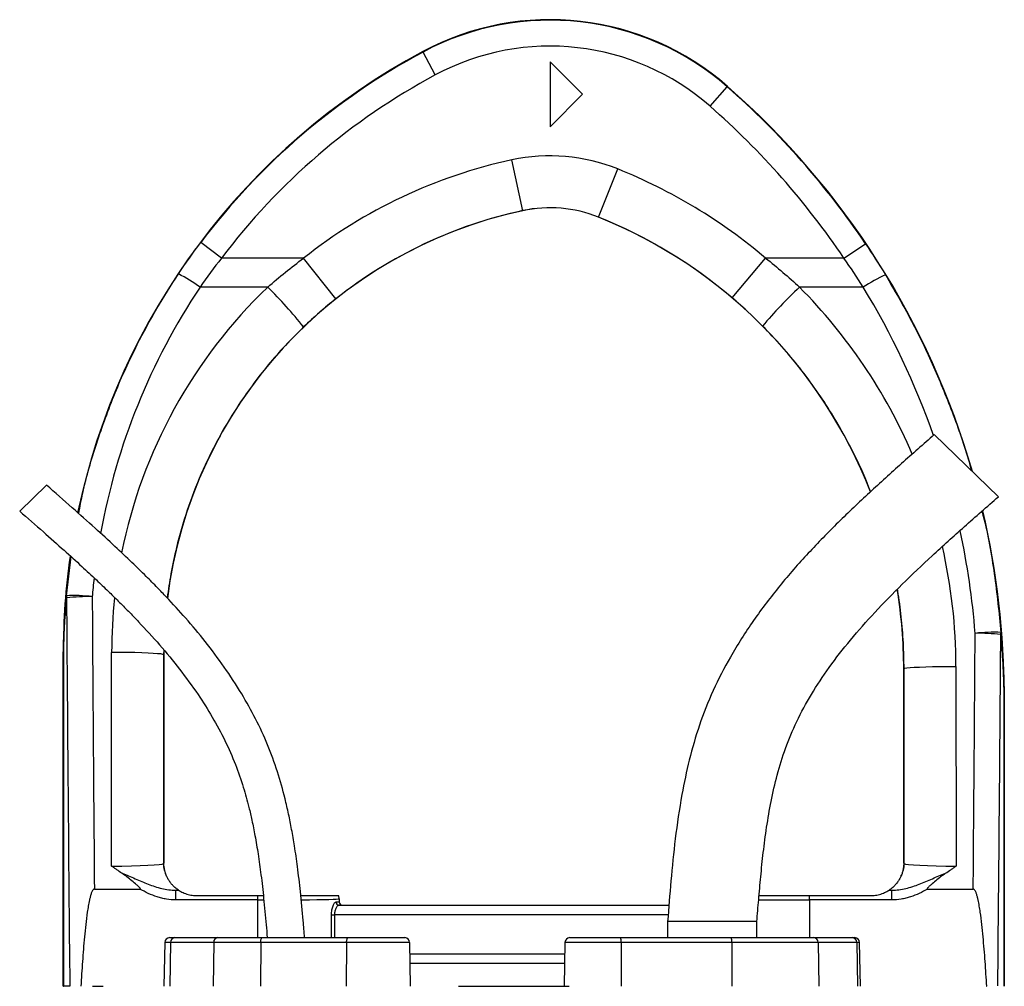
# Model space of a CAD drawing. Header units: millimetres. Extents: x 1600 to 4306, y 988 to 5170.
# Tile 21 of 21: x 1901 to 2508, y 4574 to 5170. Entities that reach past the tile are written whole.
import ezdxf

# ---------------------------------------------------------------- set-up
doc = ezdxf.new("R2010")
doc.units = ezdxf.units.MM
doc.header["$LTSCALE"] = 2

msp = doc.modelspace()

# ---------------------------------------------------------------- linework, layer by layer
at = {"color": 7, "linetype": 'Continuous', "lineweight": 25}
for p, q in [((2150.06, 5149.91), (2149.92, 5150.18)), ((2157.62, 5135.81), (2150.06, 5149.91)), ((2228.34, 5143.87), (2228.34, 5103.87)), ((2248.34, 5123.87), (2228.34, 5143.87)), ((2326.95, 5116.51), (2337.48, 5128.54)), ((2337.48, 5128.54), (2337.68, 5128.77)), ((2228.34, 5103.87), (2248.34, 5123.87)), ((2211.53, 5052.11), (2204.82, 5083.39)), ((2258.17, 5048.13), (2270.09, 5077.82)), ((2211.53, 5052.11), (2211.54, 5052.09)), ((2258.17, 5048.13), (2258.16, 5048.1)), ((2025.82, 5022.81), (2013.04, 5032.43)), ((2409.5, 5022.81), (2422.77, 5031.75)), ((2076.47, 5022.81), (2025.82, 5022.81)), ((2096.35, 4997.74), (2076.47, 5022.81)), ((2340.54, 4998.42), (2361.25, 5022.81)), ((2409.5, 5022.81), (2361.25, 5022.81)), ((2054.34, 5004.94), (2012.64, 5004.94)), ((2421.41, 5004.94), (2382.11, 5004.94)), ((2504.7, 4875.76), (2465.21, 4914.04)), ((1917.98, 4882.9), (1901.47, 4866.89)), ((1928.46, 4780), (1928.34, 4780)), ((1928.34, 4573.87), (1928.34, 4780)), ((1928.47, 4780), (1928.46, 4780)), ((1928.46, 4573.87), (1928.46, 4780)), ((1928.47, 4780), (1928.47, 4573.87)), ((1958.03, 4648.02), (1958.13, 4779.76)), ((1990.13, 4778.33), (1990.03, 4649.56)), ((1990.13, 4778.33), (1990.34, 4778.33)), ((1990.35, 4781.05), (1990.34, 4778.33)), ((1990.34, 4778.33), (1990.34, 4649.87)), ((2478.55, 4771.15), (2478.65, 4648.02)), ((2446.56, 4769.72), (2446.34, 4769.72)), ((2446.34, 4649.87), (2446.34, 4769.72)), ((2446.65, 4649.56), (2446.56, 4769.72)), ((2508.21, 4573.87), (2508.21, 4752.56)), ((2508.21, 4752.56), (2508.22, 4752.56)), ((2508.22, 4752.56), (2508.34, 4752.56)), ((2508.22, 4752.56), (2508.22, 4573.87)), ((2508.34, 4752.56), (2508.34, 4573.87)), ((1990.03, 4649.56), (1990.34, 4649.87)), ((2446.34, 4649.87), (2446.65, 4649.56)), ((1947.51, 4633.87), (1975.55, 4633.87)), ((1997.67, 4627.1), (1997.67, 4633.1)), ((1997.67, 4633.1), (1999.44, 4633.1)), ((2437.24, 4633.1), (2439.01, 4633.1)), ((2439.01, 4627.1), (2439.01, 4633.1)), ((2461.13, 4633.87), (2489.17, 4633.87)), ((2048.33, 4627.1), (1997.67, 4627.1)), ((2010.34, 4629.87), (2048.33, 4629.87)), ((2048.33, 4627.1), (2048.33, 4629.87)), ((2048.33, 4629.87), (2051.64, 4629.87)), ((2096.49, 4625.87), (2098.33, 4625.87)), ((2098.34, 4627.87), (2098.33, 4627.85)), ((2098.33, 4627.85), (2098.33, 4625.87)), ((2098.33, 4625.87), (2098.34, 4625.87)), ((2098.34, 4627.87), (2098.34, 4625.87)), ((2388.35, 4627.1), (2388.35, 4629.87)), ((2388.35, 4629.87), (2426.34, 4629.87)), ((2439.01, 4627.1), (2388.35, 4627.1)), ((2098.41, 4623.87), (2301.65, 4623.87)), ((2093.64, 4617.87), (2095.45, 4617.87)), ((2300.84, 4613.87), (2300.84, 4603.87)), ((2355.84, 4613.87), (2300.84, 4613.87)), ((2355.84, 4603.87), (2355.84, 4613.87)), ((1990.85, 4600.92), (1990.38, 4573.87)), ((1993.85, 4603.87), (1997.06, 4603.87)), ((1994.43, 4600.92), (1994.01, 4573.87)), ((2021.05, 4600.92), (1994.43, 4600.92)), ((1997.06, 4603.87), (2023.69, 4603.87)), ((2021.05, 4600.92), (2020.64, 4573.87)), ((2050, 4600.92), (2021.05, 4600.92)), ((2023.69, 4603.87), (2050.95, 4603.87)), ((2050, 4600.92), (2049.85, 4573.87)), ((2102.94, 4600.92), (2050, 4600.92)), ((2050.95, 4603.87), (2103.89, 4603.87)), ((2102.94, 4600.92), (2102.79, 4573.87)), ((2103.89, 4603.87), (2138.83, 4603.87)), ((2142.3, 4573.87), (2141.83, 4600.92)), ((2237.53, 4600.92), (2237.06, 4573.87)), ((2240.53, 4603.87), (2271.66, 4603.87)), ((2271.66, 4603.87), (2339.89, 4603.87)), ((2272.18, 4600.92), (2272.27, 4573.87)), ((2340.41, 4600.92), (2272.18, 4600.92)), ((2339.89, 4603.87), (2390.86, 4603.87)), ((2340.41, 4600.92), (2340.5, 4573.87)), ((2393.68, 4600.92), (2340.41, 4600.92)), ((2390.86, 4603.87), (2414.55, 4603.87)), ((2393.68, 4600.92), (2394.12, 4573.87)), ((2417.37, 4600.92), (2393.68, 4600.92)), ((2414.55, 4603.87), (2416.15, 4603.87)), ((2417.37, 4600.92), (2417.81, 4573.87)), ((2419.62, 4573.87), (2419.15, 4600.92)), ((2237.3, 4587.87), (2142.06, 4587.87)), ((1928.34, 4573.87), (1928.46, 4573.87)), ((1928.47, 4573.87), (1928.46, 4573.87)), ((1932.35, 4573.87), (1928.47, 4573.87)), ((1946.29, 4573.87), (1952.92, 4573.87)), ((2171.92, 4573.87), (2240.21, 4573.87)), ((2497.28, 4573.87), (2497.51, 4573.87))]:
    msp.add_line(p, q, dxfattribs=at)
at = {"color": 8, "linetype": 'Continuous', "lineweight": 25}
for p, q in [((1930.24, 4814.72), (1933.14, 4838.78)), ((1990.22, 4781.29), (1990.13, 4778.33)), ((2048.33, 4603.87), (2048.33, 4627.1)), ((2388.35, 4627.1), (2388.35, 4603.87)), ((2093.64, 4603.87), (2093.64, 4617.87)), ((2095.45, 4617.87), (2095.45, 4603.87)), ((2301.16, 4617.87), (2095.45, 4617.87)), ((1994.43, 4600.92), (1990.85, 4600.92)), ((2141.83, 4600.92), (2102.94, 4600.92)), ((2272.18, 4600.92), (2237.53, 4600.92)), ((2419.15, 4600.92), (2417.37, 4600.92)), ((2141.95, 4593.87), (2237.41, 4593.87))]:
    msp.add_line(p, q, dxfattribs=at)
at = {"color": 7, "linetype": 'Continuous', "lineweight": 25, "flags": 128}
for points in [[(1990.13, 4778.33), (1989.66, 4778.55), (1988.43, 4778.77), (1986.47, 4778.97), (1983.83, 4779.16), (1980.56, 4779.33), (1976.76, 4779.48), (1972.51, 4779.6), (1967.92, 4779.68), (1963.09, 4779.74), (1958.13, 4779.76)], [(2446.56, 4769.72), (2447.03, 4769.94), (2448.26, 4770.16), (2450.22, 4770.36), (2452.86, 4770.55), (2456.12, 4770.72), (2459.92, 4770.87), (2464.17, 4770.99), (2468.77, 4771.08), (2473.6, 4771.13), (2478.55, 4771.15)], [(2050, 4600.92), (2050.02, 4601.5), (2050.08, 4602.05), (2050.17, 4602.56), (2050.28, 4603.01), (2050.43, 4603.37), (2050.59, 4603.65), (2050.77, 4603.81), (2050.95, 4603.87)], [(2102.94, 4600.92), (2102.96, 4601.5), (2103.02, 4602.05), (2103.1, 4602.56), (2103.22, 4603.01), (2103.37, 4603.37), (2103.53, 4603.65), (2103.71, 4603.81), (2103.89, 4603.87)]]:
    msp.add_lwpolyline(points, dxfattribs=at)
at = {"color": 7, "linetype": 'Continuous', "lineweight": 25}
for centre, radius, start, end in [((2228.34, 5003.87), 166, 48.80052, 118.19286), ((2228.34, 5003.87), 165.7, 48.80052, 118.19286), ((2228.34, 5003.87), 149.7, 48.80052, 118.19286), ((2348.34, 4780), 420, 118.19286, 168.22528), ((2348.34, 4780), 419.7, 118.19286, 143.02564), ((2348.34, 4780), 403.7, 118.19286, 143.02564), ((2008.34, 4752.56), 499.7, 33.96706, 48.80052), ((2008.34, 4752.56), 500, 16.10339, 48.80052), ((2008.34, 4752.56), 483.7, 33.96706, 48.80052), ((2228.34, 4973.87), 112.02, 68.11609, 102.12235), ((2270.34, 4778.33), 312.02, 102.12235, 128.4138), ((2146.34, 4769.72), 332.02, 49.66452, 68.11609), ((2270.34, 4778.33), 280, 102.12235, 172.90486), ((2270.34, 4778.33), 280.03, 102.12235, 128.4138), ((2228.34, 4973.87), 80.03, 68.11609, 102.12235), ((2228.34, 4973.87), 80, 68.11609, 102.12235), ((2146.34, 4769.72), 300, 21.30344, 68.11609), ((2146.34, 4769.72), 300.03, 49.66452, 68.11609), ((1949.17, 4916.51), 108.85, 54.33113, 62.55617), ((2479.79, 4916.17), 106.25, 114.8932, 123.3337), ((1857.2, 4804.6), 281.06, 38.72232, 45.46202), ((2569.05, 4804.91), 273.78, 133.06261, 139.9766), ((2008.34, 4752.56), 500, 0, 13.23986), ((2348.34, 4780), 420, 171.90673, 180), ((1935.27, 4814.44), 5.04, 176.86529, 192.00262), ((1934.65, 4721.17), 93.66, 82.92741, 92.69943), ((1943.7, 4693.15), 120.98, 88.82747, 96.34208), ((2146.34, 4769.72), 300, 0, 9.3367), ((2501.54, 4698.52), 93.65, 87.08667, 96.86108), ((2492.76, 4669.29), 122.24, 83.69748, 91.1288), ((2501.84, 4791.84), 4.47, 346.39145, 2.74763), ((2006.03, 4649.56), 16, 180.01847, 209.12583), ((2430.65, 4649.56), 16, 330.87417, 359.98153), ((2010.34, 4649.87), 20, 236.73632, 236.98128), ((2426.34, 4649.87), 20, 303.01872, 303.26368), ((2098.45, 4625.83), 1.96, 178.9427, 268.90216), ((2092.33, 4627.85), 6, 0.01794, 19.63536), ((2100.33, 4625.87), 2, 179.99564, 269.99564), ((1993.85, 4600.87), 3, 90, 179), ((1997.25, 4601.05), 2.83, 93.84361, 182.53895), ((2023.88, 4601.05), 2.83, 93.84361, 182.53895), ((2138.83, 4600.87), 3, 1, 90), ((2240.53, 4600.87), 3, 90, 179), ((2267.57, 4601.63), 4.67, 351.30915, 28.73294), ((2335.8, 4601.63), 4.67, 351.30915, 28.73294), ((2390.77, 4600.96), 2.91, 359.23245, 88.20452), ((2414.46, 4600.96), 2.91, 359.23245, 88.20452), ((2416.15, 4600.87), 3, 1, 90)]:
    msp.add_arc(centre, radius, start, end, dxfattribs=at)
at = {"color": 8, "linetype": 'Continuous', "lineweight": 25}
for centre, major_axis, ratio, start_param, end_param in [((2348.34, 4781.03), (0, 403.52), 1, 0.982585, 1.391125), ((2270.34, 4779.52), (0, 312.21), 1, 0.764074, 1.372079), ((2146.34, 4770.89), (0, 332.21), 1, 5.117943, 5.494101), ((2008.34, 4753.65), (0, 483.5), 1, 5.049124, 5.258909), ((2008.34, 4753.65), (0, 483.5), 1, 4.790748, 4.92309), ((2146.34, 4770.89), (0, 332.21), 1, 4.71317, 4.937328), ((2348.34, 4781.03), (0, 403.52), 1, 1.460239, 1.48873), ((2270.34, 4779.52), (0, 312.21), 1, 1.461892, 1.570015), ((2308.34, 5393.51), (0, 4112.94), 0.048627, 4.511856, 4.565316), ((2048.33, 4627.87), (50, 0), 0.01536, 4.712389, 4.784591), ((2048.33, 4627.87), (50, 0), 0.01536, 5.276513, 6.265732), ((2388.35, 4627.87), (50, 0), 0.01536, 4.031302, 4.712389)]:
    msp.add_ellipse(centre, major_axis=major_axis, ratio=ratio, start_param=start_param, end_param=end_param, dxfattribs=at)
at = {"color": 7, "linetype": 'Continuous', "lineweight": 25}
for centre, major_axis, ratio, start_param, end_param in [((2128.34, 5393.51), (0, 4112.94), 0.048627, 1.712315, 1.771423), ((2128.34, 5394.23), (0, 4112.94), 0.044737, 1.712315, 1.756735), ((2308.34, 5394.23), (0, 4112.94), 0.044737, 4.52645, 4.565316), ((1958.03, 4649.57), (32, 0.01), 0.048575, 4.712297, 6.265657), ((2006.34, 4649.87), (-11.32, -11.32), 0.999695, 5.497939, 5.499231), ((2430.34, 4649.87), (-11.32, 11.32), 0.999695, 3.925547, 3.926839), ((2478.65, 4649.57), (32, -0.01), 0.048575, 3.15912, 4.712481), ((1958.03, 4633.57), (48, 0), 0.017486, 5.683962, 5.749965), ((2478.65, 4633.57), (48, 0), 0.017486, 3.674813, 3.740816), ((2092.34, 4627.87), (4.24, 4.24), 0.999695, 5.497939, 5.837579), ((2100.34, 4625.87), (2, 0), 0.999848, 3.141593, 4.712389)]:
    msp.add_ellipse(centre, major_axis=major_axis, ratio=ratio, start_param=start_param, end_param=end_param, dxfattribs=at)
for points in [[(1999.34, 5013.11), (2003.72, 5019.68), (2008.29, 5026.12), (2013.04, 5032.43)], [(2422.77, 5031.75), (2427.02, 5025.44), (2431.12, 5019.04), (2435.07, 5012.54)], [(2025.82, 5022.81), (2021.25, 5016.98), (2016.86, 5011.02), (2012.64, 5004.94)], [(2054.34, 5004.94), (2061.44, 5011.24), (2068.82, 5017.19), (2076.47, 5022.81)], [(2361.25, 5022.81), (2368.45, 5017.14), (2375.41, 5011.19), (2382.11, 5004.94)], [(2421.41, 5004.94), (2417.58, 5010.99), (2413.61, 5016.94), (2409.5, 5022.81)], [(2096.35, 4997.74), (2089.46, 4992.28), (2082.83, 4986.5), (2076.48, 4980.42)], [(2359.39, 4980.98), (2353.36, 4987.06), (2347.07, 4992.87), (2340.54, 4998.42)]]:
    msp.add_open_spline(points, degree=3, dxfattribs=at)
at = {"color": 8, "linetype": 'Continuous', "lineweight": 25}
for points, knots in [([(1937.84, 4865.36), (1938.63, 4869.56), (1941.42, 4884.28), (1948.78, 4909.21), (1959.86, 4939.9), (1972.53, 4967.46), (1985.71, 4991.9), (1994.79, 5006.03), (1999.34, 5013.11)], [0, 0, 0, 0, 0.079758, 0.27903, 0.483159, 0.687289, 0.843363, 1, 1, 1, 1]), ([(2435.07, 5012.54), (2440.44, 5003.33), (2451.2, 4984.88), (2465.1, 4955.97), (2477.11, 4926.05), (2484.71, 4904.64), (2487.72, 4893.03), (2488, 4891.95)], [0, 0, 0, 0, 0.242221, 0.484941, 0.727661, 0.974494, 1, 1, 1, 1]), ([(2076.48, 4980.42), (2072.69, 4976.66), (2065.1, 4969.14), (2054.5, 4957.01), (2044.53, 4944.27), (2033.95, 4928.98), (2023.26, 4910.93), (2012.97, 4889.74), (2004.43, 4867.54), (1998.47, 4846.85), (1994.54, 4828.73), (1993.09, 4818.29), (1992.4, 4813.32)], [0, 0, 0, 0, 0.083997, 0.167993, 0.253114, 0.338234, 0.460455, 0.582676, 0.708446, 0.834217, 0.921058, 1, 1, 1, 1]), ([(2425.83, 4878.8), (2425.54, 4879.65), (2422.41, 4888.58), (2414.54, 4904.87), (2403.54, 4924.86), (2392.56, 4941.52), (2382.35, 4955.27), (2371.36, 4968.52), (2363.38, 4976.82), (2359.39, 4980.98)], [0, 0, 0, 0, 0.021931, 0.231395, 0.440859, 0.579729, 0.718598, 0.859299, 1, 1, 1, 1]), ([(2494.58, 4866.84), (2494.85, 4865.79), (2498.22, 4853.08), (2502.57, 4828.13), (2505.05, 4804.1), (2506.3, 4792.05)], [0, 0, 0, 0, 0.043247, 0.520364, 1, 1, 1, 1]), ([(2446.56, 4769.72), (2446.48, 4775.06), (2446.31, 4785.74), (2444.89, 4801.75), (2443.61, 4812.77), (2442.52, 4818.41), (2442.46, 4818.75)], [0, 0, 0, 0, 0.325064, 0.650128, 0.978956, 1, 1, 1, 1])]:
    msp.add_open_spline(points, degree=3, knots=knots, dxfattribs=at)
at = {"color": 7, "linetype": 'Continuous', "lineweight": 25}
for points, knots in [([(2465.21, 4914.04), (2458.46, 4908.1), (2445.02, 4896.28), (2425.17, 4878.35), (2405.87, 4860.01), (2387.27, 4841.01), (2369.7, 4820.99), (2353.52, 4799.71), (2339.77, 4778.1), (2328.58, 4756.47), (2320.15, 4735.19), (2313.98, 4713.68), (2309.07, 4690.23), (2305.41, 4665.32), (2302.78, 4639.19), (2301.48, 4622.2), (2300.84, 4613.87)], [0, 0, 0, 0, 0.075782, 0.150783, 0.225431, 0.300064, 0.374771, 0.449773, 0.525045, 0.590363, 0.654638, 0.717589, 0.778744, 0.856355, 0.929624, 1, 1, 1, 1]), ([(2077.03, 4603.87), (2076.76, 4607.37), (2076.01, 4616.85), (2074.64, 4631.45), (2072.85, 4646.81), (2071.02, 4659.59), (2069.17, 4670.39), (2067.25, 4680.1), (2064.51, 4692.01), (2060.49, 4706.36), (2054.49, 4722.85), (2047.06, 4738.85), (2038.12, 4754.87), (2027.72, 4770.81), (2016.07, 4786.38), (2004.07, 4800.7), (1994.11, 4811.59), (1985.95, 4820.09), (1978.9, 4827.2), (1970.17, 4835.72), (1959.67, 4845.64), (1947.38, 4856.88), (1933.28, 4869.46), (1923.27, 4878.25), (1917.98, 4882.9)], [0, 0, 0, 0, 0.0315513, 0.085485, 0.1318201, 0.1705115, 0.2015417, 0.2303007, 0.2594796, 0.3114385, 0.3641628, 0.4169821, 0.4698256, 0.529004, 0.5879409, 0.6445181, 0.696912, 0.7205333, 0.7503801, 0.7869673, 0.8302348, 0.8801561, 0.9367326, 1, 1, 1, 1]), ([(2355.84, 4613.87), (2356.2, 4618.31), (2356.96, 4627.49), (2358.21, 4641.67), (2359.77, 4656.59), (2361.79, 4672.11), (2364.51, 4688.08), (2368.24, 4704.38), (2373.33, 4720.92), (2380.31, 4737.57), (2389.37, 4754.25), (2400.5, 4771.01), (2413.64, 4787.89), (2428.71, 4804.93), (2445.6, 4822.18), (2464.1, 4839.71), (2483.98, 4857.6), (2497.7, 4869.62), (2504.7, 4875.76)], [0, 0, 0, 0, 0.04261, 0.088057, 0.136008, 0.186034, 0.237676, 0.290826, 0.345714, 0.402895, 0.463102, 0.526963, 0.594979, 0.667421, 0.744346, 0.825622, 0.91098, 1, 1, 1, 1]), ([(1901.47, 4866.89), (1906.34, 4862.62), (1915.5, 4854.59), (1928.27, 4843.24), (1939.16, 4833.36), (1948.2, 4824.96), (1955.7, 4817.81), (1962.28, 4811.37), (1968.55, 4805.07), (1977.15, 4796.16), (1987.84, 4784.43), (2000.14, 4769.53), (2011, 4754.67), (2020.33, 4739.95), (2028.09, 4725.58), (2034.47, 4711.1), (2038.52, 4699.34), (2041.12, 4690.44), (2042.89, 4683.69), (2044.73, 4675.79), (2046.65, 4666.22), (2048.54, 4654.99), (2050.32, 4642.09), (2051.94, 4627.54), (2053.15, 4614.61), (2053.8, 4606.52), (2054.02, 4603.87)], [0, 0, 0, 0, 0.061537, 0.115578, 0.162106, 0.201141, 0.23272, 0.260437, 0.288549, 0.317052, 0.377914, 0.439148, 0.500379, 0.552487, 0.604477, 0.6552, 0.702424, 0.722481, 0.743133, 0.768669, 0.799514, 0.835762, 0.876712, 0.923031, 0.974731, 1, 1, 1, 1]), ([(1928.46, 4780), (1928.46, 4780.85), (1928.46, 4781.67), (1928.48, 4783.28), (1928.49, 4784.06), (1928.52, 4785.59), (1928.54, 4786.34), (1928.58, 4787.82), (1928.6, 4788.55), (1928.67, 4790.72), (1928.72, 4792.15), (1928.85, 4795.01), (1928.92, 4796.42), (1929.14, 4800.67), (1929.32, 4803.49), (1929.74, 4809.11), (1929.97, 4811.92), (1930.24, 4814.72)], [0, 0, 0, 0, 0.0625, 0.0625, 0.125, 0.125, 0.1875, 0.1875, 0.25, 0.25, 0.375, 0.375, 0.5, 0.5, 0.75, 0.75, 1, 1, 1, 1]), ([(1930.34, 4813.4), (1930.06, 4810.72), (1929.82, 4808.04), (1929.38, 4802.66), (1929.19, 4799.97), (1928.96, 4795.9), (1928.88, 4794.54), (1928.75, 4791.81), (1928.7, 4790.44), (1928.62, 4788.35), (1928.6, 4787.65), (1928.56, 4786.23), (1928.54, 4785.51), (1928.51, 4784.02), (1928.49, 4783.25), (1928.48, 4782.07), (1928.47, 4781.67), (1928.47, 4780.85), (1928.47, 4780.42), (1928.47, 4780)], [0, 0, 0, 0, 0.25, 0.25, 0.5, 0.5, 0.625, 0.625, 0.75, 0.75, 0.8125, 0.8125, 0.875, 0.875, 0.9375, 0.9375, 0.96875, 0.96875, 1, 1, 1, 1]), ([(2508.21, 4752.56), (2508.21, 4753.03), (2508.21, 4753.5), (2508.21, 4754.42), (2508.2, 4754.87), (2508.19, 4756.2), (2508.17, 4757.05), (2508.14, 4758.73), (2508.12, 4759.56), (2508.08, 4761.18), (2508.05, 4761.98), (2507.97, 4764.38), (2507.91, 4765.95), (2507.77, 4769.09), (2507.69, 4770.65), (2507.43, 4775.32), (2507.23, 4778.42), (2506.75, 4784.61), (2506.48, 4787.7), (2506.18, 4790.79)], [0, 0, 0, 0, 0.03125, 0.03125, 0.0625, 0.0625, 0.125, 0.125, 0.1875, 0.1875, 0.25, 0.25, 0.375, 0.375, 0.5, 0.5, 0.75, 0.75, 1, 1, 1, 1]), ([(2506.3, 4792.05), (2506.59, 4788.85), (2506.84, 4785.64), (2507.3, 4779.22), (2507.49, 4776), (2507.73, 4771.15), (2507.81, 4769.54), (2507.94, 4766.28), (2508, 4764.65), (2508.07, 4762.18), (2508.09, 4761.35), (2508.14, 4759.68), (2508.15, 4758.83), (2508.18, 4757.11), (2508.2, 4756.23), (2508.21, 4754.89), (2508.21, 4754.43), (2508.22, 4753.5), (2508.22, 4753.03), (2508.22, 4752.56)], [0, 0, 0, 0, 0.25, 0.25, 0.5, 0.5, 0.625, 0.625, 0.75, 0.75, 0.8125, 0.8125, 0.875, 0.875, 0.9375, 0.9375, 0.96875, 0.96875, 1, 1, 1, 1]), ([(1992.05, 4641.77), (1991.88, 4642.16), (1991.71, 4642.57), (1991.38, 4643.47), (1991.22, 4643.96), (1990.99, 4644.79), (1990.92, 4645.08), (1990.77, 4645.72), (1990.7, 4646.06), (1990.57, 4646.83), (1990.5, 4647.26), (1990.42, 4648.05), (1990.4, 4648.34), (1990.37, 4648.85), (1990.36, 4649.03), (1990.34, 4649.42), (1990.34, 4649.63), (1990.34, 4649.85)], [0, 0, 0, 0, 0.25, 0.25, 0.5, 0.5, 0.625, 0.625, 0.75, 0.75, 0.875, 0.875, 0.9375, 0.9375, 0.96875, 0.96875, 1, 1, 1, 1]), ([(2446.34, 4649.85), (2446.34, 4649.63), (2446.34, 4649.42), (2446.32, 4649.03), (2446.32, 4648.85), (2446.29, 4648.34), (2446.26, 4648.06), (2446.21, 4647.53), (2446.18, 4647.3), (2446.11, 4646.86), (2446.08, 4646.65), (2445.98, 4646.08), (2445.91, 4645.73), (2445.77, 4645.1), (2445.69, 4644.8), (2445.46, 4643.97), (2445.3, 4643.48), (2444.97, 4642.57), (2444.8, 4642.16), (2444.63, 4641.77)], [0, 0, 0, 0, 0.03125, 0.03125, 0.0625, 0.0625, 0.125, 0.125, 0.1875, 0.1875, 0.25, 0.25, 0.375, 0.375, 0.5, 0.5, 0.75, 0.75, 1, 1, 1, 1]), ([(1964.52, 4643.56), (1963.42, 4644.28), (1962.33, 4645.02), (1960.72, 4646.13), (1960.18, 4646.51), (1959.1, 4647.26), (1958.56, 4647.64), (1958.03, 4648.02)], [0, 0, 0, 0, 0.5, 0.5, 0.75, 0.75, 1, 1, 1, 1]), ([(1964.52, 4643.56), (1965.91, 4643.08), (1967.27, 4642.53), (1969.98, 4641.39), (1971.32, 4640.8), (1975.34, 4639.04), (1978.01, 4637.88), (1982.08, 4636.32), (1983.44, 4635.83), (1986.2, 4634.94), (1987.61, 4634.53), (1991.86, 4633.51), (1994.73, 4633.09), (1997.67, 4633.1)], [0, 0, 0, 0, 0.125, 0.125, 0.25, 0.25, 0.5, 0.5, 0.625, 0.625, 0.75, 0.75, 1, 1, 1, 1]), ([(1975.55, 4633.87), (1975.64, 4633.87), (1975.72, 4633.87), (1975.82, 4633.94), (1975.85, 4633.97), (1975.87, 4634.05), (1975.86, 4634.09), (1975.83, 4634.2), (1975.79, 4634.27), (1975.7, 4634.41), (1975.65, 4634.47), (1975.4, 4634.78), (1975.17, 4635), (1974.47, 4635.65), (1973.99, 4636.07), (1972.54, 4637.31), (1971.56, 4638.12), (1969.59, 4639.73), (1968.6, 4640.53), (1966.6, 4642.1), (1965.58, 4642.86), (1964.52, 4643.56)], [0, 0, 0, 0, 0.015625, 0.015625, 0.023438, 0.023438, 0.03125, 0.03125, 0.046875, 0.046875, 0.0625, 0.0625, 0.125, 0.125, 0.25, 0.25, 0.5, 0.5, 0.75, 0.75, 1, 1, 1, 1]), ([(2439.01, 4633.1), (2441.95, 4633.09), (2444.82, 4633.51), (2449.08, 4634.53), (2450.48, 4634.94), (2453.24, 4635.83), (2454.6, 4636.32), (2458.67, 4637.88), (2461.34, 4639.04), (2465.36, 4640.8), (2466.7, 4641.39), (2469.41, 4642.53), (2470.77, 4643.08), (2472.17, 4643.56)], [0, 0, 0, 0, 0.25, 0.25, 0.375, 0.375, 0.5, 0.5, 0.75, 0.75, 0.875, 0.875, 1, 1, 1, 1]), ([(2472.17, 4643.56), (2471.1, 4642.86), (2470.08, 4642.1), (2468.08, 4640.53), (2467.09, 4639.73), (2465.12, 4638.12), (2464.14, 4637.31), (2462.69, 4636.07), (2462.21, 4635.65), (2461.51, 4635), (2461.28, 4634.78), (2461.03, 4634.47), (2460.98, 4634.41), (2460.89, 4634.27), (2460.85, 4634.2), (2460.82, 4634.09), (2460.81, 4634.05), (2460.83, 4633.97), (2460.86, 4633.93), (2460.96, 4633.87), (2461.05, 4633.87), (2461.13, 4633.87)], [0, 0, 0, 0, 0.25, 0.25, 0.5, 0.5, 0.75, 0.75, 0.875, 0.875, 0.9375, 0.9375, 0.953125, 0.953125, 0.96875, 0.96875, 0.976563, 0.976563, 0.984375, 0.984375, 1, 1, 1, 1]), ([(2472.17, 4643.56), (2473.26, 4644.28), (2474.35, 4645.02), (2475.97, 4646.13), (2476.5, 4646.51), (2477.58, 4647.26), (2478.12, 4647.64), (2478.65, 4648.02)], [0, 0, 0, 0, 0.5, 0.5, 0.75, 0.75, 1, 1, 1, 1]), ([(1999.37, 4633.15), (1999.31, 4633.19), (1999.04, 4633.35), (1998.31, 4633.89), (1998.01, 4634.12), (1997.33, 4634.67), (1996.95, 4635.01), (1996.13, 4635.79), (1995.69, 4636.24), (1994.81, 4637.25), (1994.36, 4637.82), (1993.53, 4639.01), (1993.13, 4639.65), (1992.63, 4640.58), (1992.47, 4640.88), (1992.21, 4641.41), (1992.11, 4641.64), (1992.05, 4641.77)], [0, 0, 0, 0, 0.25, 0.25, 0.375, 0.375, 0.5, 0.5, 0.625, 0.625, 0.75, 0.75, 0.875, 0.875, 0.9375, 0.9375, 1, 1, 1, 1]), ([(2444.63, 4641.77), (2444.57, 4641.64), (2444.47, 4641.41), (2444.21, 4640.89), (2444.06, 4640.59), (2443.56, 4639.67), (2443.16, 4639.03), (2442.33, 4637.83), (2441.89, 4637.27), (2441.01, 4636.26), (2440.57, 4635.8), (2439.32, 4634.61), (2438.62, 4634.07), (2437.89, 4633.54), (2437.69, 4633.4), (2437.42, 4633.22), (2437.34, 4633.17), (2437.31, 4633.15)], [0, 0, 0, 0, 0.0625, 0.0625, 0.125, 0.125, 0.25, 0.25, 0.375, 0.375, 0.5, 0.5, 0.75, 0.75, 0.875, 0.875, 1, 1, 1, 1]), ([(1947.51, 4633.87), (1947.35, 4633.87), (1947.19, 4633.81), (1946.92, 4633.63), (1946.8, 4633.52), (1946.48, 4633.15), (1946.32, 4632.87), (1945.88, 4632.02), (1945.65, 4631.42), (1945.25, 4630.21), (1945.08, 4629.59), (1944.76, 4628.35), (1944.61, 4627.73), (1944.2, 4625.87), (1943.97, 4624.61), (1943.54, 4622.1), (1943.34, 4620.84), (1942.79, 4617.05), (1942.48, 4614.52), (1941.9, 4609.45), (1941.64, 4606.91), (1940.93, 4599.3), (1940.52, 4594.22), (1939.79, 4584.05), (1939.47, 4578.96), (1939.17, 4573.87)], [0, 0, 0, 0, 0.007812, 0.007812, 0.015625, 0.015625, 0.03125, 0.03125, 0.0625, 0.0625, 0.09375, 0.09375, 0.125, 0.125, 0.1875, 0.1875, 0.25, 0.25, 0.375, 0.375, 0.5, 0.5, 0.75, 0.75, 1, 1, 1, 1]), ([(1997.67, 4627.1), (1995.71, 4627.1), (1993.77, 4627.28), (1990.9, 4627.77), (1989.95, 4627.97), (1988.06, 4628.44), (1987.11, 4628.71), (1982.46, 4630.23), (1978.94, 4631.91), (1975.55, 4633.87)], [0, 0, 0, 0, 0.25, 0.25, 0.375, 0.375, 0.5, 0.5, 1, 1, 1, 1]), ([(1999.44, 4633.1), (1999.45, 4633.09), (1999.49, 4633.07), (1999.63, 4632.98), (1999.73, 4632.92), (2000.1, 4632.69), (2000.45, 4632.48), (2001.23, 4632.06), (2001.68, 4631.83), (2002.63, 4631.41), (2003.13, 4631.2), (2004.17, 4630.84), (2004.72, 4630.67), (2005.81, 4630.38), (2006.36, 4630.26), (2008.04, 4629.97), (2009.19, 4629.87), (2010.34, 4629.87)], [0, 0, 0, 0, 0.0625, 0.0625, 0.125, 0.125, 0.25, 0.25, 0.375, 0.375, 0.5, 0.5, 0.625, 0.625, 0.75, 0.75, 1, 1, 1, 1]), ([(2426.34, 4629.87), (2427.49, 4629.87), (2428.63, 4629.97), (2430.3, 4630.26), (2430.85, 4630.38), (2431.95, 4630.66), (2432.49, 4630.83), (2433.53, 4631.2), (2434.04, 4631.4), (2435, 4631.83), (2435.44, 4632.05), (2436.03, 4632.37), (2436.22, 4632.48), (2436.55, 4632.67), (2436.7, 4632.76), (2436.95, 4632.91), (2437.05, 4632.98), (2437.19, 4633.07), (2437.23, 4633.09), (2437.24, 4633.1)], [0, 0, 0, 0, 0.25, 0.25, 0.375, 0.375, 0.5, 0.5, 0.625, 0.625, 0.75, 0.75, 0.8125, 0.8125, 0.875, 0.875, 0.9375, 0.9375, 1, 1, 1, 1]), ([(2461.13, 4633.87), (2457.74, 4631.91), (2454.23, 4630.23), (2449.57, 4628.71), (2448.63, 4628.44), (2446.73, 4627.97), (2445.78, 4627.77), (2442.91, 4627.28), (2440.98, 4627.1), (2439.01, 4627.1)], [0, 0, 0, 0, 0.5, 0.5, 0.625, 0.625, 0.75, 0.75, 1, 1, 1, 1]), ([(2497.51, 4573.87), (2497.22, 4578.96), (2496.89, 4584.05), (2496.16, 4594.23), (2495.75, 4599.32), (2495.03, 4606.94), (2494.78, 4609.48), (2494.2, 4614.55), (2493.89, 4617.08), (2493.34, 4620.87), (2493.14, 4622.13), (2492.71, 4624.64), (2492.47, 4625.9), (2492.06, 4627.76), (2491.92, 4628.39), (2491.6, 4629.62), (2491.42, 4630.23), (2491.02, 4631.45), (2490.79, 4632.04), (2490.35, 4632.89), (2490.19, 4633.17), (2489.87, 4633.53), (2489.75, 4633.64), (2489.49, 4633.81), (2489.33, 4633.87), (2489.17, 4633.87)], [0, 0, 0, 0, 0.25, 0.25, 0.5, 0.5, 0.625, 0.625, 0.75, 0.75, 0.8125, 0.8125, 0.875, 0.875, 0.90625, 0.90625, 0.9375, 0.9375, 0.96875, 0.96875, 0.984375, 0.984375, 0.992188, 0.992188, 1, 1, 1, 1]), ([(2074.72, 4629.87), (2075.02, 4629.87), (2077.79, 4629.87), (2082.32, 4629.87), (2088.03, 4629.87), (2092.52, 4629.87), (2095.63, 4629.87), (2097.5, 4629.87), (2097.82, 4629.87), (2097.98, 4629.87)], [0, 0, 0, 0, 0.021068, 0.192382, 0.363695, 0.534798, 0.7059, 0.85295, 1, 1, 1, 1]), ([(2093.64, 4617.87), (2093.64, 4618.4), (2093.66, 4618.94), (2093.76, 4619.98), (2093.82, 4620.48), (2094, 4621.44), (2094.11, 4621.91), (2094.35, 4622.77), (2094.48, 4623.17), (2094.77, 4623.9), (2094.93, 4624.24), (2095.24, 4624.81), (2095.4, 4625.06), (2095.72, 4625.46), (2095.88, 4625.61), (2096.19, 4625.82), (2096.34, 4625.87), (2096.49, 4625.87)], [0, 0, 0, 0, 0.125, 0.125, 0.25, 0.25, 0.375, 0.375, 0.5, 0.5, 0.625, 0.625, 0.75, 0.75, 0.875, 0.875, 1, 1, 1, 1]), ([(2357.19, 4629.87), (2357.83, 4629.87), (2360.55, 4629.87), (2366.24, 4629.87), (2373.64, 4629.87), (2381.11, 4629.87), (2385.94, 4629.87), (2388.35, 4629.87)], [0, 0, 0, 0, 0.076466, 0.32402, 0.571576, 0.785788, 1, 1, 1, 1]), ([(2098.41, 4623.87), (2098.27, 4623.87), (2098.12, 4623.83), (2097.8, 4623.69), (2097.64, 4623.58), (2097.31, 4623.29), (2097.15, 4623.11), (2096.83, 4622.7), (2096.67, 4622.46), (2096.37, 4621.92), (2096.23, 4621.63), (2095.97, 4620.99), (2095.85, 4620.63), (2095.66, 4619.9), (2095.58, 4619.51), (2095.48, 4618.71), (2095.45, 4618.29), (2095.45, 4617.87)], [0, 0, 0, 0, 0.125, 0.125, 0.25, 0.25, 0.375, 0.375, 0.5, 0.5, 0.625, 0.625, 0.75, 0.75, 0.875, 0.875, 1, 1, 1, 1])]:
    msp.add_open_spline(points, degree=3, knots=knots, dxfattribs=at)

doc.saveas('drawing.dxf')
